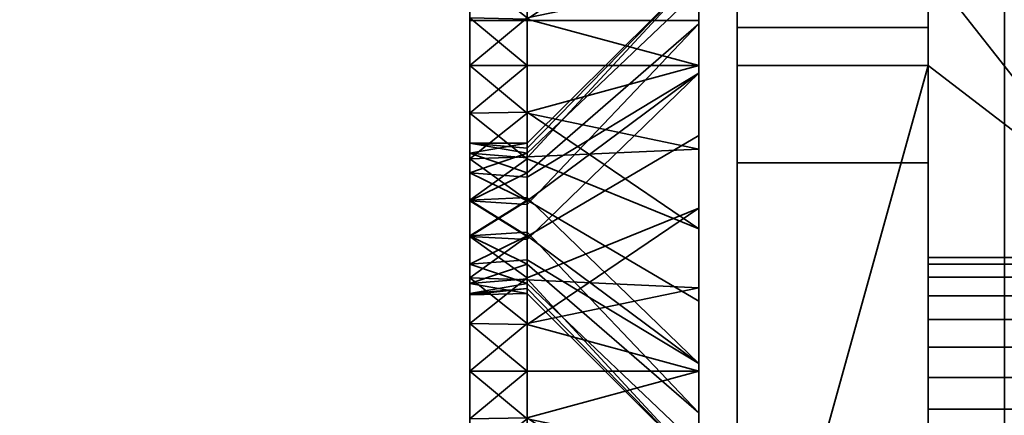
# Model space of a CAD drawing. Header units: millimetres. Extents: x -625 to 3625, y -115 to 71.
# Tile 84 of 256: x 400 to 412, y -27 to -22. Entities that reach past the tile are written whole.
import ezdxf

# ---------------------------------------------------------------- set-up
doc = ezdxf.new("R2010")
doc.units = ezdxf.units.MM
doc.layers.add('151', color=7, linetype='Continuous', true_color=0xffffff)

# ---------------------------------------------------------------- blocks, each defined once
blk = doc.blocks.new('UG_SURFACE_001')
at = {"layer": '151', "color": 252, "linetype": 'Continuous', "lineweight": 35}
for points in [[(625, -31, 2235), (625, 69, 2235), (-625, 69, 2235), (-625, -31, 2235)], [(-475, -31, 2085), (-475, 69, 2085), (475, 69, 2085), (475, -31, 2085)]]:
    blk.add_3dface(points, dxfattribs=at)
blk = doc.blocks.new('UG_SURFACE_004')
at = {"layer": '151', "color": 252, "linetype": 'Continuous', "lineweight": 35}
for points in [[(405.5, -14.5, 413), (405.5, -21.28, 347.741), (405.5, -24.737, 410.573), (405.5, -23.902, 411.5)], [(405.5, -23.902, 411.5), (405.5, -23.516, 412.686), (405.5, -14.5, 413)], [(405.5, -23.516, 412.686), (405.5, -23.647, 413.927), (405.5, -15.413, 417.592), (405.5, -14.5, 413)], [(405.5, -23.124, 342.066), (405.5, -21.876, 342.066), (405.5, -14.5, 328), (405.5, -31.5, 328)], [(405.5, -14.5, 328), (405.5, -14.5, 277), (405.5, -23.647, 277.927), (405.5, -24.271, 279.007)], [(405.5, -23.902, 275.5), (405.5, -23.516, 276.686), (405.5, -14.5, 277), (405.5, -15.413, 272.408)], [(405.5, -23.516, 276.686), (405.5, -23.647, 277.927), (405.5, -14.5, 277)], [(405.5, -31.5, 328), (405.5, -14.5, 328), (405.5, -25.28, 279.741), (405.5, -26.5, 280)], [(405.5, -24.271, 279.007), (405.5, -25.28, 279.741), (405.5, -14.5, 328)], [(408.5, -21.507, 411.378), (408.5, -22.598, 409.487), (408.5, -19.414, 349.247), (408.5, -14.5, 413)], [(408.5, -21.953, 415.625), (408.5, -21.279, 413.549), (408.5, -14.5, 413), (408.5, -15.413, 417.592)], [(408.5, -29.5, 328), (408.5, -14.5, 328), (408.5, -20.365, 340.204), (408.5, -22.5, 339.75)], [(408.5, -14.5, 277), (408.5, -14.5, 328), (408.5, -23.414, 281.247), (408.5, -21.953, 279.625)], [(408.5, -21.953, 279.625), (408.5, -21.279, 277.549), (408.5, -14.5, 277)], [(408.5, -26.5, 282.25), (408.5, -25.408, 282.135), (408.5, -14.5, 328), (408.5, -29.5, 328)], [(408.5, -25.408, 282.135), (408.5, -23.414, 281.247), (408.5, -14.5, 328)], [(405.5, -18.015, 421.485), (405.5, -15.413, 417.592), (405.5, -23.647, 413.927), (405.5, -24.271, 415.007)], [(405.5, -15.413, 272.408), (405.5, -18.015, 268.515), (405.5, -24.737, 274.573), (405.5, -23.902, 275.5)], [(408.5, -15.413, 417.592), (408.5, -18.015, 421.485), (408.5, -23.414, 417.247), (408.5, -21.953, 415.625)], [(408.5, -21.507, 275.378), (408.5, -22.598, 273.487), (408.5, -18.015, 268.515), (408.5, -15.413, 272.408)], [(405.5, -24.271, 415.007), (405.5, -25.28, 415.741), (405.5, -21.908, 424.087), (405.5, -18.015, 421.485)], [(405.5, -25.876, 274.066), (405.5, -24.737, 274.573), (405.5, -18.015, 268.515), (405.5, -21.908, 265.913)], [(405.5, -21.908, 424.087), (408.5, -21.908, 424.087), (408.5, -18.015, 421.485), (405.5, -18.015, 421.485)], [(408.5, -21.908, 265.913), (405.5, -21.908, 265.913), (405.5, -18.015, 268.515), (408.5, -18.015, 268.515)], [(408.5, -25.408, 418.135), (408.5, -23.414, 417.247), (408.5, -18.015, 421.485), (408.5, -21.908, 424.087)], [(408.5, -22.598, 273.487), (408.5, -24.365, 272.204), (408.5, -21.908, 265.913), (408.5, -18.015, 268.515)], [(408.5, -21.408, 350.135), (408.5, -19.414, 349.247), (408.5, -24.365, 408.204)], [(408.5, -22.598, 409.487), (408.5, -24.365, 408.204), (408.5, -19.414, 349.247)], [(408.5, -22.5, 339.75), (408.5, -20.365, 340.204), (406.25, -21.28, 342.259), (406.25, -21.89, 342.13)], [(405.5, -25.876, 410.066), (405.5, -21.28, 347.741), (405.5, -22.5, 348)], [(405.5, -25.876, 410.066), (405.5, -24.737, 410.573), (405.5, -21.28, 347.741)], [(405.5, -22.5, 348), (405.5, -21.28, 347.741), (406.25, -21.876, 347.934)], [(408.5, -21.279, 277.549), (406.25, -23.516, 277.314), (406.25, -23.582, 276.693)], [(408.5, -21.279, 277.549), (408.5, -21.953, 279.625), (406.25, -23.902, 278.5), (406.25, -23.709, 277.907)], [(406.25, -23.709, 277.907), (406.25, -23.516, 277.314), (408.5, -21.279, 277.549)], [(406.25, -23.582, 276.693), (406.25, -23.647, 276.073), (408.5, -21.507, 275.378), (408.5, -21.279, 277.549)], [(408.5, -21.279, 413.549), (406.25, -23.516, 413.314), (406.25, -23.582, 412.693)], [(408.5, -21.279, 413.549), (408.5, -21.953, 415.625), (406.25, -23.902, 414.5), (406.25, -23.709, 413.907)], [(406.25, -23.709, 413.907), (406.25, -23.516, 413.314), (408.5, -21.279, 413.549)], [(406.25, -23.582, 412.693), (406.25, -23.647, 412.073), (408.5, -21.507, 411.378), (408.5, -21.279, 413.549)], [(406.25, -22.5, 348), (406.25, -21.876, 347.934), (408.5, -21.408, 350.135), (408.5, -22.5, 350.25)], [(408.5, -22.598, 273.487), (408.5, -21.507, 275.378), (406.25, -23.647, 276.073), (406.25, -23.959, 275.533)], [(408.5, -22.598, 409.487), (408.5, -21.507, 411.378), (406.25, -23.647, 412.073), (406.25, -23.959, 411.533)], [(408.5, -22.5, 350.25), (408.5, -21.408, 350.135), (408.5, -24.365, 408.204)], [(405.5, -21.876, 342.066), (405.5, -23.124, 342.066), (406.25, -22.5, 342)], [(406.25, -21.876, 347.934), (406.25, -22.5, 348), (405.5, -22.5, 348)], [(406.25, -22.5, 342), (406.25, -21.89, 342.13), (405.5, -21.876, 342.066)], [(405.5, -26.5, 425), (405.5, -21.908, 424.087), (405.5, -25.28, 415.741), (405.5, -26.5, 416)], [(405.5, -27.124, 274.066), (405.5, -25.876, 274.066), (405.5, -21.908, 265.913), (405.5, -26.5, 265)], [(405.5, -26.5, 425), (408.5, -26.5, 425), (408.5, -21.908, 424.087), (405.5, -21.908, 424.087)], [(408.5, -26.5, 265), (405.5, -26.5, 265), (405.5, -21.908, 265.913), (408.5, -21.908, 265.913)], [(406.25, -21.89, 342.13), (406.25, -22.5, 342), (408.5, -22.5, 339.75)], [(408.5, -26.5, 418.25), (408.5, -25.408, 418.135), (408.5, -21.908, 424.087), (408.5, -26.5, 425)], [(408.5, -26.5, 265), (408.5, -21.908, 265.913), (408.5, -24.365, 272.204), (408.5, -26.5, 271.75)], [(408.5, -21.953, 279.625), (408.5, -23.414, 281.247), (406.25, -24.737, 279.427), (406.25, -24.319, 278.964)], [(406.25, -24.319, 278.964), (406.25, -23.902, 278.5), (408.5, -21.953, 279.625)], [(408.5, -21.953, 415.625), (408.5, -23.414, 417.247), (406.25, -24.737, 415.427), (406.25, -24.319, 414.964)], [(406.25, -24.319, 414.964), (406.25, -23.902, 414.5), (408.5, -21.953, 415.625)], [(405.5, -22.5, 348), (405.5, -23.72, 347.741), (405.5, -27.124, 410.066), (405.5, -25.876, 410.066)], [(405.5, -22.5, 348), (406.25, -22.5, 348), (406.25, -23.124, 347.934)], [(406.25, -23.124, 347.934), (405.5, -23.72, 347.741), (405.5, -22.5, 348)], [(405.5, -23.124, 342.066), (406.25, -23.11, 342.13), (406.25, -22.5, 342)], [(408.5, -22.5, 350.25), (408.5, -23.592, 350.135), (406.25, -23.124, 347.934), (406.25, -22.5, 348)], [(408.5, -22.5, 339.75), (406.25, -22.5, 342), (406.25, -23.11, 342.13)], [(406.25, -23.11, 342.13), (406.25, -23.72, 342.259), (408.5, -24.635, 340.204), (408.5, -22.5, 339.75)], [(408.5, -24.365, 408.204), (408.5, -26.5, 407.75), (408.5, -23.592, 350.135), (408.5, -22.5, 350.25)], [(408.5, -22.5, 339.75), (408.5, -24.635, 340.204), (408.5, -29.5, 328)], [(408.5, -22.598, 273.487), (406.25, -24.271, 274.993), (406.25, -24.775, 274.626)], [(406.25, -23.959, 275.533), (406.25, -24.271, 274.993), (408.5, -22.598, 273.487)], [(406.25, -24.775, 274.626), (406.25, -25.28, 274.259), (408.5, -24.365, 272.204), (408.5, -22.598, 273.487)], [(408.5, -22.598, 409.487), (406.25, -24.271, 410.993), (406.25, -24.775, 410.626)], [(406.25, -23.959, 411.533), (406.25, -24.271, 410.993), (408.5, -22.598, 409.487)], [(406.25, -24.775, 410.626), (406.25, -25.28, 410.259), (408.5, -24.365, 408.204), (408.5, -22.598, 409.487)], [(406.25, -23.72, 342.259), (406.25, -23.11, 342.13), (405.5, -23.124, 342.066)], [(405.5, -31.5, 328), (405.5, -24.263, 342.573), (405.5, -23.124, 342.066)], [(406.25, -23.72, 342.259), (405.5, -23.124, 342.066), (405.5, -24.263, 342.573)], [(406.25, -23.124, 347.934), (406.25, -23.694, 347.681), (405.5, -23.72, 347.741)], [(406.25, -23.694, 347.681), (406.25, -23.124, 347.934), (408.5, -23.592, 350.135)], [(406.25, -25.306, 279.681), (406.25, -24.737, 279.427), (408.5, -23.414, 281.247), (408.5, -25.408, 282.135)], [(406.25, -25.306, 415.681), (406.25, -24.737, 415.427), (408.5, -23.414, 417.247), (408.5, -25.408, 418.135)], [(406.25, -23.647, 276.073), (405.5, -23.516, 276.686), (405.5, -23.902, 275.5)], [(405.5, -23.647, 277.927), (405.5, -23.516, 276.686), (406.25, -23.516, 277.314)], [(405.5, -23.516, 276.686), (406.25, -23.582, 276.693), (406.25, -23.516, 277.314)], [(406.25, -23.516, 277.314), (406.25, -23.709, 277.907), (405.5, -23.647, 277.927)], [(406.25, -23.647, 276.073), (406.25, -23.582, 276.693), (405.5, -23.516, 276.686)], [(405.5, -23.516, 412.686), (405.5, -23.902, 411.5), (406.25, -23.647, 412.073)], [(405.5, -23.647, 413.927), (405.5, -23.516, 412.686), (406.25, -23.516, 413.314)], [(405.5, -23.516, 412.686), (406.25, -23.582, 412.693), (406.25, -23.516, 413.314)], [(406.25, -23.516, 413.314), (406.25, -23.709, 413.907), (405.5, -23.647, 413.927)], [(406.25, -23.647, 412.073), (406.25, -23.582, 412.693), (405.5, -23.516, 412.686)], [(405.5, -23.902, 275.5), (406.25, -23.959, 275.533), (406.25, -23.647, 276.073)], [(405.5, -24.271, 279.007), (405.5, -23.647, 277.927), (406.25, -23.902, 278.5)], [(405.5, -23.647, 277.927), (406.25, -23.709, 277.907), (406.25, -23.902, 278.5)], [(405.5, -23.902, 411.5), (406.25, -23.959, 411.533), (406.25, -23.647, 412.073)], [(405.5, -23.647, 413.927), (406.25, -23.709, 413.907), (406.25, -23.902, 414.5)], [(406.25, -23.902, 414.5), (405.5, -24.271, 415.007), (405.5, -23.647, 413.927)], [(405.5, -23.72, 347.741), (406.25, -23.694, 347.681), (406.25, -24.263, 347.427)], [(408.5, -23.592, 350.135), (408.5, -25.586, 349.247), (406.25, -24.263, 347.427), (406.25, -23.694, 347.681)], [(408.5, -26.5, 407.75), (408.5, -25.586, 349.247), (408.5, -23.592, 350.135)], [(405.5, -23.72, 347.741), (405.5, -28.263, 410.573), (405.5, -27.124, 410.066)], [(405.5, -29.484, 412.686), (405.5, -23.72, 347.741), (405.5, -31.5, 425)], [(405.5, -29.484, 412.686), (405.5, -29.098, 411.5), (405.5, -23.72, 347.741)], [(405.5, -29.098, 411.5), (405.5, -28.263, 410.573), (405.5, -23.72, 347.741)], [(405.5, -31.5, 425), (405.5, -23.72, 347.741), (405.5, -24.729, 347.007)], [(405.5, -24.729, 347.007), (405.5, -23.72, 347.741), (406.25, -24.263, 347.427)], [(405.5, -24.263, 342.573), (406.25, -24.225, 342.626), (406.25, -23.72, 342.259)], [(408.5, -26.402, 341.487), (408.5, -24.635, 340.204), (406.25, -23.72, 342.259), (406.25, -24.225, 342.626)], [(405.5, -23.902, 275.5), (405.5, -24.737, 274.573), (406.25, -24.271, 274.993)], [(406.25, -23.902, 278.5), (406.25, -24.319, 278.964), (405.5, -24.271, 279.007)], [(406.25, -24.271, 274.993), (406.25, -23.959, 275.533), (405.5, -23.902, 275.5)], [(405.5, -23.902, 411.5), (405.5, -24.737, 410.573), (406.25, -24.271, 410.993)], [(406.25, -23.902, 414.5), (406.25, -24.319, 414.964), (405.5, -24.271, 415.007)], [(406.25, -24.271, 410.993), (406.25, -23.959, 411.533), (405.5, -23.902, 411.5)], [(406.25, -24.729, 342.993), (406.25, -24.225, 342.626), (405.5, -24.263, 342.573)], [(406.25, -24.225, 342.626), (406.25, -24.729, 342.993), (408.5, -26.402, 341.487)], [(405.5, -25.098, 343.5), (405.5, -24.263, 342.573), (405.5, -31.5, 328)], [(405.5, -24.263, 342.573), (405.5, -25.098, 343.5), (406.25, -24.729, 342.993)], [(406.25, -24.263, 347.427), (406.25, -24.681, 346.964), (405.5, -24.729, 347.007)], [(405.5, -24.737, 274.573), (406.25, -24.775, 274.626), (406.25, -24.271, 274.993)], [(405.5, -24.271, 279.007), (406.25, -24.319, 278.964), (406.25, -24.737, 279.427)], [(406.25, -24.737, 279.427), (405.5, -25.28, 279.741), (405.5, -24.271, 279.007)], [(405.5, -24.737, 410.573), (406.25, -24.775, 410.626), (406.25, -24.271, 410.993)], [(405.5, -24.271, 415.007), (406.25, -24.319, 414.964), (406.25, -24.737, 415.427)], [(406.25, -24.737, 415.427), (405.5, -25.28, 415.741), (405.5, -24.271, 415.007)], [(406.25, -24.681, 346.964), (406.25, -24.263, 347.427), (408.5, -25.586, 349.247), (408.5, -27.047, 347.625)], [(408.5, -26.5, 271.75), (408.5, -24.365, 272.204), (406.25, -25.28, 274.259), (406.25, -25.89, 274.13)], [(408.5, -26.5, 407.75), (408.5, -24.365, 408.204), (406.25, -25.28, 410.259), (406.25, -25.89, 410.13)], [(405.5, -24.729, 347.007), (406.25, -24.681, 346.964), (406.25, -25.098, 346.5)], [(405.5, -31.5, 425), (405.5, -24.729, 347.007), (405.5, -25.353, 345.927)], [(406.25, -25.098, 346.5), (405.5, -25.353, 345.927), (405.5, -24.729, 347.007)], [(405.5, -25.098, 343.5), (406.25, -25.041, 343.533), (406.25, -24.729, 342.993)], [(406.25, -25.28, 274.259), (405.5, -24.737, 274.573), (405.5, -25.876, 274.066)], [(406.25, -24.737, 279.427), (406.25, -25.306, 279.681), (405.5, -25.28, 279.741)], [(406.25, -25.28, 274.259), (406.25, -24.775, 274.626), (405.5, -24.737, 274.573)], [(405.5, -24.737, 410.573), (405.5, -25.876, 410.066), (406.25, -25.28, 410.259)], [(406.25, -24.737, 415.427), (406.25, -25.306, 415.681), (405.5, -25.28, 415.741)], [(406.25, -25.28, 410.259), (406.25, -24.775, 410.626), (405.5, -24.737, 410.573)], [(408.5, -27.047, 347.625), (406.25, -25.098, 346.5), (406.25, -24.681, 346.964)], [(408.5, -26.402, 341.487), (406.25, -24.729, 342.993), (406.25, -25.041, 343.533)], [(408.5, -29.5, 328), (408.5, -24.635, 340.204), (408.5, -26.402, 341.487)], [(406.25, -25.353, 344.073), (406.25, -25.041, 343.533), (405.5, -25.098, 343.5)], [(405.5, -25.484, 344.686), (405.5, -25.098, 343.5), (405.5, -31.5, 328)], [(406.25, -25.353, 344.073), (405.5, -25.098, 343.5), (405.5, -25.484, 344.686)], [(406.25, -25.098, 346.5), (406.25, -25.291, 345.907), (405.5, -25.353, 345.927)], [(406.25, -25.041, 343.533), (406.25, -25.353, 344.073), (408.5, -27.493, 343.378), (408.5, -26.402, 341.487)], [(406.25, -25.291, 345.907), (406.25, -25.098, 346.5), (408.5, -27.047, 347.625), (408.5, -27.721, 345.549)], [(405.5, -25.876, 274.066), (406.25, -25.89, 274.13), (406.25, -25.28, 274.259)], [(405.5, -26.5, 280), (405.5, -25.28, 279.741), (406.25, -25.876, 279.934)], [(405.5, -25.28, 279.741), (406.25, -25.306, 279.681), (406.25, -25.876, 279.934)], [(405.5, -25.876, 410.066), (406.25, -25.89, 410.13), (406.25, -25.28, 410.259)], [(405.5, -26.5, 416), (405.5, -25.28, 415.741), (406.25, -25.876, 415.934)], [(405.5, -25.28, 415.741), (406.25, -25.306, 415.681), (406.25, -25.876, 415.934)], [(405.5, -25.353, 345.927), (406.25, -25.291, 345.907), (406.25, -25.484, 345.314)], [(405.5, -25.353, 345.927), (405.5, -25.5, 345), (405.5, -31.5, 328), (405.5, -31.5, 425)], [(406.25, -25.484, 345.314), (405.5, -25.5, 345), (405.5, -25.353, 345.927)], [(405.5, -25.484, 344.686), (406.25, -25.418, 344.693), (406.25, -25.353, 344.073)], [(408.5, -27.721, 345.549), (406.25, -25.484, 345.314), (406.25, -25.291, 345.907)], [(408.5, -25.408, 282.135), (406.25, -25.876, 279.934), (406.25, -25.306, 279.681)], [(408.5, -25.408, 418.135), (406.25, -25.876, 415.934), (406.25, -25.306, 415.681)], [(408.5, -27.721, 345.549), (408.5, -27.493, 343.378), (406.25, -25.353, 344.073), (406.25, -25.418, 344.693)], [(406.25, -25.418, 344.693), (405.5, -25.484, 344.686), (405.5, -25.5, 345)], [(405.5, -25.5, 345), (406.25, -25.484, 345.314), (406.25, -25.418, 344.693)], [(405.5, -31.5, 328), (405.5, -25.5, 345), (405.5, -25.484, 344.686)], [(406.25, -26.5, 280), (406.25, -25.876, 279.934), (408.5, -25.408, 282.135), (408.5, -26.5, 282.25)], [(406.25, -26.5, 416), (406.25, -25.876, 415.934), (408.5, -25.408, 418.135), (408.5, -26.5, 418.25)], [(406.25, -25.418, 344.693), (406.25, -25.484, 345.314), (408.5, -27.721, 345.549)], [(408.5, -26.5, 407.75), (408.5, -28.635, 408.204), (408.5, -25.586, 349.247)], [(408.5, -28.635, 408.204), (408.5, -29.5, 408.832), (408.5, -25.586, 349.247)], [(408.5, -27.047, 347.625), (408.5, -25.586, 349.247), (408.5, -29.5, 408.832)], [(405.5, -25.876, 274.066), (405.5, -27.124, 274.066), (406.25, -26.5, 274)], [(406.25, -25.876, 279.934), (406.25, -26.5, 280), (405.5, -26.5, 280)], [(406.25, -26.5, 274), (406.25, -25.89, 274.13), (405.5, -25.876, 274.066)], [(405.5, -25.876, 410.066), (405.5, -27.124, 410.066), (406.25, -26.5, 410)], [(406.25, -25.876, 415.934), (406.25, -26.5, 416), (405.5, -26.5, 416)], [(406.25, -26.5, 410), (406.25, -25.89, 410.13), (405.5, -25.876, 410.066)], [(406.25, -25.89, 274.13), (406.25, -26.5, 274), (408.5, -26.5, 271.75)], [(406.25, -25.89, 410.13), (406.25, -26.5, 410), (408.5, -26.5, 407.75)], [(408.5, -29.5, 328), (408.5, -26.402, 341.487), (408.5, -27.493, 343.378)], [(405.5, -26.5, 416), (405.5, -27.72, 415.741), (405.5, -31.5, 425), (405.5, -26.5, 425)], [(405.5, -26.5, 265), (405.5, -31.5, 265), (405.5, -27.124, 274.066)], [(405.5, -26.5, 280), (405.5, -27.72, 279.741), (405.5, -31.5, 328)], [(405.5, -26.5, 280), (406.25, -26.5, 280), (406.25, -27.124, 279.934)], [(406.25, -27.124, 279.934), (405.5, -27.72, 279.741), (405.5, -26.5, 280)], [(405.5, -27.124, 274.066), (406.25, -27.11, 274.13), (406.25, -26.5, 274)], [(405.5, -26.5, 416), (406.25, -26.5, 416), (406.25, -27.124, 415.934)], [(406.25, -27.124, 415.934), (405.5, -27.72, 415.741), (405.5, -26.5, 416)], [(405.5, -27.124, 410.066), (406.25, -27.11, 410.13), (406.25, -26.5, 410)], [(405.5, -31.5, 265), (405.5, -26.5, 265), (408.5, -26.5, 265), (408.5, -29.5, 265)], [(408.5, -29.5, 425), (408.5, -26.5, 425), (405.5, -26.5, 425), (405.5, -31.5, 425)], [(408.5, -26.5, 282.25), (408.5, -27.592, 282.135), (406.25, -27.124, 279.934), (406.25, -26.5, 280)], [(408.5, -26.5, 271.75), (406.25, -26.5, 274), (406.25, -27.11, 274.13)], [(406.25, -27.11, 274.13), (406.25, -27.72, 274.259), (408.5, -28.635, 272.204), (408.5, -26.5, 271.75)], [(408.5, -26.5, 418.25), (408.5, -27.592, 418.135), (406.25, -27.124, 415.934), (406.25, -26.5, 416)], [(408.5, -26.5, 407.75), (406.25, -26.5, 410), (406.25, -27.11, 410.13)], [(406.25, -27.11, 410.13), (406.25, -27.72, 410.259), (408.5, -28.635, 408.204), (408.5, -26.5, 407.75)], [(408.5, -26.5, 425), (408.5, -29.5, 425), (408.5, -27.592, 418.135), (408.5, -26.5, 418.25)], [(408.5, -29.5, 328), (408.5, -27.592, 282.135), (408.5, -26.5, 282.25)], [(408.5, -26.5, 271.75), (408.5, -28.635, 272.204), (408.5, -29.5, 265), (408.5, -26.5, 265)], [(408.5, -29.5, 408.832), (408.5, -27.721, 345.549), (408.5, -27.047, 347.625)]]:
    blk.add_3dface(points, dxfattribs=at)
blk = doc.blocks.new('UG_SURFACE_007')
at = {"layer": '151', "color": 252, "linetype": 'Continuous', "lineweight": 35}
for points in [[(405.5, -15.413, 1852.592), (405.5, -14.5, 1848), (405.5, -23.516, 1847.686), (405.5, -23.647, 1848.927)], [(405.5, -14.5, 1763), (405.5, -31.5, 1763), (405.5, -23.124, 1777.066), (405.5, -21.876, 1777.066)], [(405.5, -14.5, 1848), (405.5, -23.902, 1846.5), (405.5, -23.516, 1847.686)], [(405.5, -24.737, 1845.573), (405.5, -23.902, 1846.5), (405.5, -14.5, 1848), (405.5, -21.28, 1782.741)], [(405.5, -14.5, 1712), (405.5, -23.516, 1711.686), (405.5, -23.647, 1712.927)], [(405.5, -14.5, 1712), (405.5, -15.413, 1707.408), (405.5, -23.902, 1710.5), (405.5, -23.516, 1711.686)], [(405.5, -23.647, 1712.927), (405.5, -24.271, 1714.007), (405.5, -14.5, 1763), (405.5, -14.5, 1712)], [(405.5, -31.5, 1763), (405.5, -14.5, 1763), (405.5, -25.28, 1714.741), (405.5, -26.5, 1715)], [(405.5, -24.271, 1714.007), (405.5, -25.28, 1714.741), (405.5, -14.5, 1763)], [(408.5, -14.5, 1848), (408.5, -15.413, 1852.592), (408.5, -21.953, 1850.625), (408.5, -21.279, 1848.549)], [(408.5, -20.365, 1775.204), (408.5, -22.5, 1774.75), (408.5, -29.5, 1763), (408.5, -14.5, 1763)], [(408.5, -21.507, 1846.378), (408.5, -22.598, 1844.487), (408.5, -17.279, 1780.549), (408.5, -14.5, 1848)], [(408.5, -26.5, 1717.25), (408.5, -25.408, 1717.135), (408.5, -14.5, 1763), (408.5, -29.5, 1763)], [(408.5, -14.5, 1712), (408.5, -21.953, 1714.625), (408.5, -21.279, 1712.549)], [(408.5, -25.408, 1717.135), (408.5, -23.414, 1716.247), (408.5, -14.5, 1763)], [(408.5, -23.414, 1716.247), (408.5, -21.953, 1714.625), (408.5, -14.5, 1712), (408.5, -14.5, 1763)], [(405.5, -23.647, 1848.927), (405.5, -24.271, 1850.007), (405.5, -18.015, 1856.485), (405.5, -15.413, 1852.592)], [(405.5, -24.737, 1709.573), (405.5, -23.902, 1710.5), (405.5, -15.413, 1707.408), (405.5, -18.015, 1703.515)], [(408.5, -23.414, 1852.247), (408.5, -21.953, 1850.625), (408.5, -15.413, 1852.592), (408.5, -18.015, 1856.485)], [(408.5, -21.507, 1710.378), (408.5, -22.598, 1708.487), (408.5, -18.015, 1703.515), (408.5, -15.413, 1707.408)], [(408.5, -17.953, 1782.625), (408.5, -17.279, 1780.549), (408.5, -22.598, 1844.487)], [(405.5, -24.271, 1850.007), (405.5, -25.28, 1850.741), (405.5, -21.908, 1859.087), (405.5, -18.015, 1856.485)], [(405.5, -25.876, 1709.066), (405.5, -24.737, 1709.573), (405.5, -18.015, 1703.515), (405.5, -21.908, 1700.913)], [(405.5, -21.908, 1859.087), (408.5, -21.908, 1859.087), (408.5, -18.015, 1856.485), (405.5, -18.015, 1856.485)], [(408.5, -21.908, 1700.913), (405.5, -21.908, 1700.913), (405.5, -18.015, 1703.515), (408.5, -18.015, 1703.515)], [(408.5, -19.414, 1784.247), (408.5, -17.953, 1782.625), (408.5, -22.598, 1844.487)], [(408.5, -25.408, 1853.135), (408.5, -23.414, 1852.247), (408.5, -18.015, 1856.485), (408.5, -21.908, 1859.087)], [(408.5, -21.908, 1700.913), (408.5, -18.015, 1703.515), (408.5, -22.598, 1708.487), (408.5, -24.365, 1707.204)], [(408.5, -19.414, 1784.247), (408.5, -22.598, 1844.487), (408.5, -24.365, 1843.204)], [(408.5, -21.408, 1785.135), (408.5, -19.414, 1784.247), (408.5, -24.365, 1843.204)], [(406.25, -21.89, 1777.13), (406.25, -22.5, 1777), (408.5, -22.5, 1774.75), (408.5, -20.365, 1775.204)], [(405.5, -25.876, 1845.066), (405.5, -21.28, 1782.741), (405.5, -22.5, 1783)], [(405.5, -25.876, 1845.066), (405.5, -24.737, 1845.573), (405.5, -21.28, 1782.741)], [(405.5, -22.5, 1783), (405.5, -21.28, 1782.741), (406.25, -21.876, 1782.934)], [(408.5, -21.279, 1712.549), (406.25, -23.516, 1712.314), (406.25, -23.582, 1711.693)], [(408.5, -21.279, 1712.549), (408.5, -21.953, 1714.625), (406.25, -23.902, 1713.5), (406.25, -23.709, 1712.907)], [(406.25, -23.709, 1712.907), (406.25, -23.516, 1712.314), (408.5, -21.279, 1712.549)], [(406.25, -23.582, 1711.693), (406.25, -23.647, 1711.073), (408.5, -21.507, 1710.378), (408.5, -21.279, 1712.549)], [(408.5, -21.279, 1848.549), (406.25, -23.516, 1848.314), (406.25, -23.582, 1847.693)], [(408.5, -21.279, 1848.549), (408.5, -21.953, 1850.625), (406.25, -23.902, 1849.5), (406.25, -23.709, 1848.907)], [(406.25, -23.709, 1848.907), (406.25, -23.516, 1848.314), (408.5, -21.279, 1848.549)], [(406.25, -23.582, 1847.693), (406.25, -23.647, 1847.073), (408.5, -21.507, 1846.378), (408.5, -21.279, 1848.549)], [(406.25, -22.5, 1783), (406.25, -21.876, 1782.934), (408.5, -21.408, 1785.135), (408.5, -22.5, 1785.25)], [(408.5, -22.598, 1708.487), (408.5, -21.507, 1710.378), (406.25, -23.647, 1711.073), (406.25, -23.959, 1710.533)], [(408.5, -22.598, 1844.487), (408.5, -21.507, 1846.378), (406.25, -23.647, 1847.073), (406.25, -23.959, 1846.533)], [(408.5, -22.5, 1785.25), (408.5, -21.408, 1785.135), (408.5, -24.365, 1843.204)], [(405.5, -21.876, 1777.066), (405.5, -23.124, 1777.066), (406.25, -22.5, 1777)], [(406.25, -21.876, 1782.934), (406.25, -22.5, 1783), (405.5, -22.5, 1783)], [(406.25, -22.5, 1777), (406.25, -21.89, 1777.13), (405.5, -21.876, 1777.066)], [(405.5, -26.5, 1860), (405.5, -21.908, 1859.087), (405.5, -25.28, 1850.741), (405.5, -26.5, 1851)], [(405.5, -27.124, 1709.066), (405.5, -25.876, 1709.066), (405.5, -21.908, 1700.913), (405.5, -26.5, 1700)], [(405.5, -26.5, 1860), (408.5, -26.5, 1860), (408.5, -21.908, 1859.087), (405.5, -21.908, 1859.087)], [(408.5, -26.5, 1700), (405.5, -26.5, 1700), (405.5, -21.908, 1700.913), (408.5, -21.908, 1700.913)], [(408.5, -26.5, 1853.25), (408.5, -25.408, 1853.135), (408.5, -21.908, 1859.087), (408.5, -26.5, 1860)], [(408.5, -24.365, 1707.204), (408.5, -26.5, 1706.75), (408.5, -26.5, 1700), (408.5, -21.908, 1700.913)], [(408.5, -21.953, 1714.625), (408.5, -23.414, 1716.247), (406.25, -24.737, 1714.427), (406.25, -24.319, 1713.964)], [(406.25, -24.319, 1713.964), (406.25, -23.902, 1713.5), (408.5, -21.953, 1714.625)], [(408.5, -21.953, 1850.625), (408.5, -23.414, 1852.247), (406.25, -24.737, 1850.427), (406.25, -24.319, 1849.964)], [(406.25, -24.319, 1849.964), (406.25, -23.902, 1849.5), (408.5, -21.953, 1850.625)], [(405.5, -22.5, 1783), (405.5, -23.72, 1782.741), (405.5, -27.124, 1845.066), (405.5, -25.876, 1845.066)], [(405.5, -22.5, 1783), (406.25, -22.5, 1783), (406.25, -23.124, 1782.934)], [(406.25, -23.124, 1782.934), (405.5, -23.72, 1782.741), (405.5, -22.5, 1783)], [(405.5, -23.124, 1777.066), (406.25, -23.11, 1777.13), (406.25, -22.5, 1777)], [(408.5, -22.5, 1785.25), (408.5, -23.592, 1785.135), (406.25, -23.124, 1782.934), (406.25, -22.5, 1783)], [(408.5, -24.635, 1775.204), (408.5, -22.5, 1774.75), (406.25, -22.5, 1777), (406.25, -23.11, 1777.13)], [(408.5, -24.365, 1843.204), (408.5, -26.5, 1842.75), (408.5, -23.592, 1785.135), (408.5, -22.5, 1785.25)], [(408.5, -29.5, 1763), (408.5, -22.5, 1774.75), (408.5, -24.635, 1775.204)], [(408.5, -22.598, 1708.487), (406.25, -24.271, 1709.993), (406.25, -24.775, 1709.626)], [(406.25, -23.959, 1710.533), (406.25, -24.271, 1709.993), (408.5, -22.598, 1708.487)], [(406.25, -24.775, 1709.626), (406.25, -25.28, 1709.259), (408.5, -24.365, 1707.204), (408.5, -22.598, 1708.487)], [(408.5, -22.598, 1844.487), (406.25, -24.271, 1845.993), (406.25, -24.775, 1845.626)], [(406.25, -23.959, 1846.533), (406.25, -24.271, 1845.993), (408.5, -22.598, 1844.487)], [(406.25, -24.775, 1845.626), (406.25, -25.28, 1845.259), (408.5, -24.365, 1843.204), (408.5, -22.598, 1844.487)], [(406.25, -23.72, 1777.259), (406.25, -23.11, 1777.13), (405.5, -23.124, 1777.066)], [(405.5, -31.5, 1763), (405.5, -24.263, 1777.573), (405.5, -23.124, 1777.066)], [(406.25, -23.72, 1777.259), (405.5, -23.124, 1777.066), (405.5, -24.263, 1777.573)], [(406.25, -23.124, 1782.934), (406.25, -23.694, 1782.681), (405.5, -23.72, 1782.741)], [(406.25, -23.11, 1777.13), (406.25, -23.72, 1777.259), (408.5, -24.635, 1775.204)], [(406.25, -23.694, 1782.681), (406.25, -23.124, 1782.934), (408.5, -23.592, 1785.135)], [(406.25, -25.306, 1714.681), (406.25, -24.737, 1714.427), (408.5, -23.414, 1716.247), (408.5, -25.408, 1717.135)], [(406.25, -25.306, 1850.681), (406.25, -24.737, 1850.427), (408.5, -23.414, 1852.247), (408.5, -25.408, 1853.135)], [(405.5, -23.516, 1711.686), (405.5, -23.902, 1710.5), (406.25, -23.647, 1711.073)], [(405.5, -23.647, 1712.927), (405.5, -23.516, 1711.686), (406.25, -23.516, 1712.314)], [(405.5, -23.516, 1711.686), (406.25, -23.582, 1711.693), (406.25, -23.516, 1712.314)], [(406.25, -23.516, 1712.314), (406.25, -23.709, 1712.907), (405.5, -23.647, 1712.927)], [(406.25, -23.647, 1711.073), (406.25, -23.582, 1711.693), (405.5, -23.516, 1711.686)], [(405.5, -23.516, 1847.686), (405.5, -23.902, 1846.5), (406.25, -23.647, 1847.073)], [(405.5, -23.647, 1848.927), (405.5, -23.516, 1847.686), (406.25, -23.516, 1848.314)], [(405.5, -23.516, 1847.686), (406.25, -23.582, 1847.693), (406.25, -23.516, 1848.314)], [(406.25, -23.516, 1848.314), (406.25, -23.709, 1848.907), (405.5, -23.647, 1848.927)], [(406.25, -23.647, 1847.073), (406.25, -23.582, 1847.693), (405.5, -23.516, 1847.686)], [(405.5, -23.902, 1710.5), (406.25, -23.959, 1710.533), (406.25, -23.647, 1711.073)], [(405.5, -23.647, 1712.927), (406.25, -23.709, 1712.907), (406.25, -23.902, 1713.5)], [(406.25, -23.902, 1713.5), (405.5, -24.271, 1714.007), (405.5, -23.647, 1712.927)], [(405.5, -23.902, 1846.5), (406.25, -23.959, 1846.533), (406.25, -23.647, 1847.073)], [(405.5, -23.647, 1848.927), (406.25, -23.709, 1848.907), (406.25, -23.902, 1849.5)], [(406.25, -23.902, 1849.5), (405.5, -24.271, 1850.007), (405.5, -23.647, 1848.927)], [(405.5, -23.72, 1782.741), (406.25, -23.694, 1782.681), (406.25, -24.263, 1782.427)], [(408.5, -23.592, 1785.135), (408.5, -25.586, 1784.247), (406.25, -24.263, 1782.427), (406.25, -23.694, 1782.681)], [(408.5, -26.5, 1842.75), (408.5, -25.586, 1784.247), (408.5, -23.592, 1785.135)], [(405.5, -23.72, 1782.741), (405.5, -28.263, 1845.573), (405.5, -27.124, 1845.066)], [(405.5, -23.72, 1782.741), (405.5, -29.098, 1846.5), (405.5, -28.263, 1845.573)], [(405.5, -29.484, 1847.686), (405.5, -23.72, 1782.741), (405.5, -31.5, 1860)], [(405.5, -29.484, 1847.686), (405.5, -29.098, 1846.5), (405.5, -23.72, 1782.741)], [(405.5, -31.5, 1860), (405.5, -23.72, 1782.741), (405.5, -24.729, 1782.007)], [(406.25, -24.263, 1782.427), (405.5, -24.729, 1782.007), (405.5, -23.72, 1782.741)], [(405.5, -24.263, 1777.573), (406.25, -24.225, 1777.626), (406.25, -23.72, 1777.259)], [(408.5, -26.402, 1776.487), (408.5, -24.635, 1775.204), (406.25, -23.72, 1777.259), (406.25, -24.225, 1777.626)], [(406.25, -24.271, 1709.993), (405.5, -23.902, 1710.5), (405.5, -24.737, 1709.573)], [(406.25, -23.902, 1713.5), (406.25, -24.319, 1713.964), (405.5, -24.271, 1714.007)], [(406.25, -24.271, 1709.993), (406.25, -23.959, 1710.533), (405.5, -23.902, 1710.5)], [(405.5, -23.902, 1846.5), (405.5, -24.737, 1845.573), (406.25, -24.271, 1845.993)], [(406.25, -23.902, 1849.5), (406.25, -24.319, 1849.964), (405.5, -24.271, 1850.007)], [(406.25, -24.271, 1845.993), (406.25, -23.959, 1846.533), (405.5, -23.902, 1846.5)], [(406.25, -24.729, 1777.993), (406.25, -24.225, 1777.626), (405.5, -24.263, 1777.573)], [(406.25, -24.225, 1777.626), (406.25, -24.729, 1777.993), (408.5, -26.402, 1776.487)], [(405.5, -31.5, 1763), (405.5, -25.098, 1778.5), (405.5, -24.263, 1777.573)], [(406.25, -24.729, 1777.993), (405.5, -24.263, 1777.573), (405.5, -25.098, 1778.5)], [(406.25, -24.263, 1782.427), (406.25, -24.681, 1781.963), (405.5, -24.729, 1782.007)], [(405.5, -24.737, 1709.573), (406.25, -24.775, 1709.626), (406.25, -24.271, 1709.993)], [(405.5, -25.28, 1714.741), (405.5, -24.271, 1714.007), (406.25, -24.737, 1714.427)], [(405.5, -24.271, 1714.007), (406.25, -24.319, 1713.964), (406.25, -24.737, 1714.427)], [(405.5, -24.737, 1845.573), (406.25, -24.775, 1845.626), (406.25, -24.271, 1845.993)], [(405.5, -25.28, 1850.741), (405.5, -24.271, 1850.007), (406.25, -24.737, 1850.427)], [(405.5, -24.271, 1850.007), (406.25, -24.319, 1849.964), (406.25, -24.737, 1850.427)], [(406.25, -24.681, 1781.963), (406.25, -24.263, 1782.427), (408.5, -25.586, 1784.247), (408.5, -27.047, 1782.625)], [(408.5, -24.365, 1707.204), (406.25, -25.28, 1709.259), (406.25, -25.89, 1709.13)], [(406.25, -25.89, 1709.13), (406.25, -26.5, 1709), (408.5, -26.5, 1706.75), (408.5, -24.365, 1707.204)], [(408.5, -24.365, 1843.204), (406.25, -25.28, 1845.259), (406.25, -25.89, 1845.13)], [(406.25, -25.89, 1845.13), (406.25, -26.5, 1845), (408.5, -26.5, 1842.75), (408.5, -24.365, 1843.204)], [(405.5, -24.729, 1782.007), (406.25, -24.681, 1781.963), (406.25, -25.098, 1781.5)], [(405.5, -31.5, 1860), (405.5, -24.729, 1782.007), (405.5, -25.353, 1780.927)], [(405.5, -25.353, 1780.927), (405.5, -24.729, 1782.007), (406.25, -25.098, 1781.5)], [(405.5, -25.098, 1778.5), (406.25, -25.041, 1778.533), (406.25, -24.729, 1777.993)], [(406.25, -25.28, 1709.259), (405.5, -24.737, 1709.573), (405.5, -25.876, 1709.066)], [(406.25, -24.737, 1714.427), (406.25, -25.306, 1714.681), (405.5, -25.28, 1714.741)], [(406.25, -25.28, 1709.259), (406.25, -24.775, 1709.626), (405.5, -24.737, 1709.573)], [(406.25, -25.28, 1845.259), (405.5, -24.737, 1845.573), (405.5, -25.876, 1845.066)], [(406.25, -24.737, 1850.427), (406.25, -25.306, 1850.681), (405.5, -25.28, 1850.741)], [(406.25, -25.28, 1845.259), (406.25, -24.775, 1845.626), (405.5, -24.737, 1845.573)], [(408.5, -27.047, 1782.625), (406.25, -25.098, 1781.5), (406.25, -24.681, 1781.963)], [(408.5, -26.402, 1776.487), (406.25, -24.729, 1777.993), (406.25, -25.041, 1778.533)], [(408.5, -24.635, 1775.204), (408.5, -26.402, 1776.487), (408.5, -29.5, 1763)], [(406.25, -25.353, 1779.073), (406.25, -25.041, 1778.533), (405.5, -25.098, 1778.5)], [(405.5, -25.484, 1779.686), (405.5, -25.098, 1778.5), (405.5, -31.5, 1763)], [(405.5, -25.098, 1778.5), (405.5, -25.484, 1779.686), (406.25, -25.353, 1779.073)], [(406.25, -25.098, 1781.5), (406.25, -25.291, 1780.907), (405.5, -25.353, 1780.927)], [(406.25, -25.041, 1778.533), (406.25, -25.353, 1779.073), (408.5, -27.493, 1778.378), (408.5, -26.402, 1776.487)], [(406.25, -25.291, 1780.907), (406.25, -25.098, 1781.5), (408.5, -27.047, 1782.625), (408.5, -27.721, 1780.549)], [(405.5, -25.876, 1709.066), (406.25, -25.89, 1709.13), (406.25, -25.28, 1709.259)], [(405.5, -26.5, 1715), (405.5, -25.28, 1714.741), (406.25, -25.876, 1714.934)], [(405.5, -25.28, 1714.741), (406.25, -25.306, 1714.681), (406.25, -25.876, 1714.934)], [(405.5, -25.876, 1845.066), (406.25, -25.89, 1845.13), (406.25, -25.28, 1845.259)], [(405.5, -26.5, 1851), (405.5, -25.28, 1850.741), (406.25, -25.876, 1850.934)], [(405.5, -25.28, 1850.741), (406.25, -25.306, 1850.681), (406.25, -25.876, 1850.934)], [(405.5, -25.353, 1780.927), (406.25, -25.291, 1780.907), (406.25, -25.484, 1780.314)], [(405.5, -25.353, 1780.927), (405.5, -25.5, 1780), (405.5, -31.5, 1763), (405.5, -31.5, 1860)], [(406.25, -25.484, 1780.314), (405.5, -25.5, 1780), (405.5, -25.353, 1780.927)], [(405.5, -25.484, 1779.686), (406.25, -25.418, 1779.693), (406.25, -25.353, 1779.073)], [(408.5, -27.721, 1780.549), (406.25, -25.484, 1780.314), (406.25, -25.291, 1780.907)], [(408.5, -25.408, 1717.135), (406.25, -25.876, 1714.934), (406.25, -25.306, 1714.681)], [(408.5, -25.408, 1853.135), (406.25, -25.876, 1850.934), (406.25, -25.306, 1850.681)], [(408.5, -27.721, 1780.549), (408.5, -27.493, 1778.378), (406.25, -25.353, 1779.073), (406.25, -25.418, 1779.693)], [(406.25, -25.418, 1779.693), (405.5, -25.484, 1779.686), (405.5, -25.5, 1780)], [(405.5, -25.5, 1780), (406.25, -25.484, 1780.314), (406.25, -25.418, 1779.693)], [(405.5, -31.5, 1763), (405.5, -25.5, 1780), (405.5, -25.484, 1779.686)], [(406.25, -26.5, 1715), (406.25, -25.876, 1714.934), (408.5, -25.408, 1717.135), (408.5, -26.5, 1717.25)], [(406.25, -26.5, 1851), (406.25, -25.876, 1850.934), (408.5, -25.408, 1853.135), (408.5, -26.5, 1853.25)], [(406.25, -25.418, 1779.693), (406.25, -25.484, 1780.314), (408.5, -27.721, 1780.549)], [(408.5, -26.5, 1842.75), (408.5, -27.047, 1782.625), (408.5, -25.586, 1784.247)], [(405.5, -25.876, 1709.066), (405.5, -27.124, 1709.066), (406.25, -26.5, 1709)], [(406.25, -25.876, 1714.934), (406.25, -26.5, 1715), (405.5, -26.5, 1715)], [(406.25, -26.5, 1709), (406.25, -25.89, 1709.13), (405.5, -25.876, 1709.066)], [(405.5, -25.876, 1845.066), (405.5, -27.124, 1845.066), (406.25, -26.5, 1845)], [(406.25, -25.876, 1850.934), (406.25, -26.5, 1851), (405.5, -26.5, 1851)], [(406.25, -26.5, 1845), (406.25, -25.89, 1845.13), (405.5, -25.876, 1845.066)], [(408.5, -29.5, 1763), (408.5, -26.402, 1776.487), (408.5, -27.493, 1778.378)], [(405.5, -26.5, 1851), (405.5, -27.72, 1850.741), (405.5, -31.5, 1860), (405.5, -26.5, 1860)], [(405.5, -26.5, 1700), (405.5, -31.5, 1700), (405.5, -27.124, 1709.066)], [(405.5, -26.5, 1715), (405.5, -27.72, 1714.741), (405.5, -31.5, 1763)], [(405.5, -26.5, 1715), (406.25, -26.5, 1715), (406.25, -27.124, 1714.934)], [(406.25, -27.124, 1714.934), (405.5, -27.72, 1714.741), (405.5, -26.5, 1715)], [(405.5, -27.124, 1709.066), (406.25, -27.11, 1709.13), (406.25, -26.5, 1709)], [(405.5, -26.5, 1851), (406.25, -26.5, 1851), (406.25, -27.124, 1850.934)], [(406.25, -27.124, 1850.934), (405.5, -27.72, 1850.741), (405.5, -26.5, 1851)], [(405.5, -27.124, 1845.066), (406.25, -27.11, 1845.13), (406.25, -26.5, 1845)], [(405.5, -31.5, 1700), (405.5, -26.5, 1700), (408.5, -26.5, 1700), (408.5, -29.5, 1700)], [(408.5, -29.5, 1860), (408.5, -26.5, 1860), (405.5, -26.5, 1860), (405.5, -31.5, 1860)], [(408.5, -26.5, 1717.25), (408.5, -27.592, 1717.135), (406.25, -27.124, 1714.934), (406.25, -26.5, 1715)], [(408.5, -28.635, 1707.204), (408.5, -26.5, 1706.75), (406.25, -26.5, 1709), (406.25, -27.11, 1709.13)], [(408.5, -26.5, 1853.25), (408.5, -27.592, 1853.135), (406.25, -27.124, 1850.934), (406.25, -26.5, 1851)], [(408.5, -28.635, 1843.204), (408.5, -26.5, 1842.75), (406.25, -26.5, 1845), (406.25, -27.11, 1845.13)], [(408.5, -26.5, 1860), (408.5, -29.5, 1860), (408.5, -27.592, 1853.135), (408.5, -26.5, 1853.25)], [(408.5, -27.721, 1780.549), (408.5, -26.5, 1842.75), (408.5, -28.635, 1843.204), (408.5, -29.5, 1763)], [(408.5, -26.5, 1842.75), (408.5, -27.721, 1780.549), (408.5, -27.047, 1782.625)], [(408.5, -29.5, 1763), (408.5, -27.592, 1717.135), (408.5, -26.5, 1717.25)], [(408.5, -29.5, 1700), (408.5, -26.5, 1700), (408.5, -26.5, 1706.75), (408.5, -28.635, 1707.204)]]:
    blk.add_3dface(points, dxfattribs=at)
blk = doc.blocks.new('UG_SURFACE_009')
at = {"layer": '151', "color": 43, "linetype": 'Continuous', "lineweight": 35}
for points in [[(-409, -49, 2017), (409, -49, 2017), (409, 0, 2017), (-409, 0, 2017)], [(409, 0, 2), (409, 0, 2017), (409, -22, 27), (409, -22, 25)], [(409, 0, 2017), (409, -49, 2017), (409, -32, 27), (409, -22, 27)], [(409, 0, 2), (409, -22, 25), (409, -22.5, 24)], [(409, -22.5, 24), (409, -22.5, 14), (409, -2), (409, 0, 2)], [(-409, -47), (-409, -2), (409, -2), (409, -47)], [(409, -47), (409, -2), (409, -22.5, 14), (409, -31.5, 14)], [(411.5, -19.5, 27), (411.5, -22.5, 24), (411.5, -22, 25)], [(411.5, -20.184, 27.121), (411.5, -19.5, 27), (411.5, -22, 25)], [(411.5, -22.5, 24), (411.5, -19.5, 27), (411.5, -19.5, 16), (411.5, -20.265, 15.848)], [(411.5, -20.786, 27.468), (411.5, -20.184, 27.121), (411.5, -22, 25)], [(411.5, -22.5, 24), (411.5, -20.265, 15.848), (411.5, -20.914, 15.414)], [(411.5, -22, 25), (411.5, -22, 27), (411.5, -21.232, 28), (411.5, -20.786, 27.468)], [(411.5, -20.914, 15.414), (411.5, -21.348, 14.765), (411.5, -22.5, 14), (411.5, -22.5, 24)], [(411.5, -21.232, 28), (411.5, -32.768, 28), (414.008, -29.575, 28), (414.008, -24.425, 28)], [(414.008, -24.425, 28), (413.216, -21.232, 28), (411.5, -21.232, 28)], [(411.5, -32.768, 28), (411.5, -21.232, 28), (411.5, -22, 27), (411.5, -32, 27)], [(411.5, -21.348, 14.765), (411.5, -21.5, 14), (411.5, -22.5, 14)], [(411.5, -22.5, 14), (411.5, -21.5, 14), (413.308, -21.5, 14), (414.008, -24.425, 14)], [(409, -22, 25), (411.5, -22, 25), (411.5, -23.772, 25), (409, -23.772, 25)], [(409, -22, 27), (411.5, -22, 27), (411.5, -22, 25), (409, -22, 25)], [(409, -32, 27), (411.5, -32, 27), (411.5, -22, 27), (409, -22, 27)], [(409, -22, 25), (409, -23.772, 25), (409, -23.772, 24), (409, -22.5, 24)], [(411.5, -22.5, 24), (411.5, -23.772, 24), (411.5, -23.772, 25), (411.5, -22, 25)], [(409, -31.5, 14), (409, -22.5, 14), (411.5, -22.5, 14)], [(411.5, -31.5, 14), (409, -31.5, 14), (411.5, -22.5, 14)], [(409, -22.5, 24), (411.5, -22.5, 24), (411.5, -22.5, 14), (409, -22.5, 14)], [(409, -23.772, 24), (411.5, -23.772, 24), (411.5, -22.5, 24), (409, -22.5, 24)], [(411.5, -22.5, 14), (414.008, -24.425, 14), (414.008, -29.575, 14), (411.5, -31.5, 14)], [(409, -23.772, 25), (411.5, -23.772, 25), (411.5, -23.772, 24), (409, -23.772, 24)], [(411.5, -25.268, 20.5), (411.5, -25.011, 21.291), (411.5, -25.098, 22.118), (411.5, -27, 21.5)], [(414.096, -25.098, 22.118), (411.5, -25.098, 22.118), (411.5, -25.011, 21.291), (414.086, -25.011, 21.291)], [(414.086, -25.011, 21.291), (411.5, -25.011, 21.291), (411.5, -25.268, 20.5), (414.114, -25.268, 20.5)], [(411.5, -25.098, 22.118), (411.5, -25.514, 22.838), (411.5, -26.187, 23.327), (411.5, -27, 21.5)], [(414.136, -25.514, 22.838), (411.5, -25.514, 22.838), (411.5, -25.098, 22.118), (414.096, -25.098, 22.118)], [(411.5, -26.584, 19.544), (411.5, -25.824, 19.882), (411.5, -25.268, 20.5), (411.5, -27, 21.5)], [(414.114, -25.268, 20.5), (411.5, -25.268, 20.5), (411.5, -25.824, 19.882), (414.16, -25.824, 19.882)], [(414.181, -26.187, 23.327), (411.5, -26.187, 23.327), (411.5, -25.514, 22.838), (414.136, -25.514, 22.838)], [(414.16, -25.824, 19.882), (411.5, -25.824, 19.882), (411.5, -26.584, 19.544), (414.195, -26.584, 19.544)], [(411.5, -26.187, 23.327), (411.5, -27, 23.5), (411.5, -27.813, 23.327), (411.5, -27, 21.5)], [(414.2, -27, 23.5), (411.5, -27, 23.5), (411.5, -26.187, 23.327), (414.181, -26.187, 23.327)], [(411.5, -28.176, 19.882), (411.5, -27.416, 19.544), (411.5, -26.584, 19.544), (411.5, -27, 21.5)], [(414.195, -26.584, 19.544), (411.5, -26.584, 19.544), (411.5, -27.416, 19.544), (414.195, -27.416, 19.544)], [(411.5, -27, 21.5), (411.5, -28.989, 21.291), (411.5, -28.732, 20.5), (411.5, -28.176, 19.882)], [(411.5, -27.813, 23.327), (411.5, -28.486, 22.838), (411.5, -28.902, 22.118), (411.5, -27, 21.5)], [(411.5, -28.902, 22.118), (411.5, -29, 21.5), (411.5, -28.989, 21.291), (411.5, -27, 21.5)], [(414.181, -27.813, 23.327), (411.5, -27.813, 23.327), (411.5, -27, 23.5), (414.2, -27, 23.5)]]:
    blk.add_3dface(points, dxfattribs=at)
blk = doc.blocks.new('UG_SURFACE_021')
at = {"layer": '151', "color": 14, "linetype": 'Continuous', "lineweight": 35}
for points in [[(456.3, -34.75, 2064.8), (456.3, -5.75, 2064.8), (-456.3, -5.75, 2064.8), (-456.3, -34.75, 2064.8)], [(452.25, -8.5, 2060.75), (452.25, -46.75, 2060.75), (-452.25, -46.75, 2060.75), (-452.25, -8.5, 2060.75)]]:
    blk.add_3dface(points, dxfattribs=at)
blk = doc.blocks.new('UG_SURFACE_022')
at = {"layer": '151', "color": 7, "linetype": 'Continuous', "lineweight": 35}
for points in [[(-452.25, -8.75, 2060.75), (-452.25, -46.75, 2060.75), (452.25, -46.75, 2060.75), (452.25, -8.75, 2060.75)], [(452, -8.75, 2060.5), (452, -46.75, 2060.5), (-452, -46.75, 2060.5), (-452, -8.75, 2060.5)]]:
    blk.add_3dface(points, dxfattribs=at)
blk = doc.blocks.new('UG_SURFACE_030')
at = {"layer": '151', "color": 31, "linetype": 'Continuous', "lineweight": 35}
for points in [[(460.75, -34.75, 2069.25), (460.75, 50.25, 2069.25), (-460.75, 50.25, 2069.25), (-460.75, -34.75, 2069.25)], [(412.75, 3.25, 2021.25), (412.75, -44.75, 2021.25), (-412.75, -44.75, 2021.25), (-412.75, 3.25, 2021.25)], [(456.25, -3.75, 2064.75), (456.25, -34.75, 2064.75), (-456.25, -34.75, 2064.75), (-456.25, -3.75, 2064.75)], [(451.75, -44.75, 2060.25), (451.75, -3.75, 2060.25), (-451.75, -3.75, 2060.25), (-451.75, -44.75, 2060.25)]]:
    blk.add_3dface(points, dxfattribs=at)
blk = doc.blocks.new('UG_SURFACE_032')
at = {"layer": '151', "color": 7, "linetype": 'Continuous', "lineweight": 35}
for points in [[(-412.75, 2.75, 2021.25), (-412.75, -44.75, 2021.25), (412.75, -44.75, 2021.25), (412.75, 2.75, 2021.25)], [(412.5, 2.75, 2021), (412.5, -44.75, 2021), (-412.5, -44.75, 2021), (-412.5, 2.75, 2021)]]:
    blk.add_3dface(points, dxfattribs=at)

msp = doc.modelspace()

# ---------------------------------------------------------------- linework, layer by layer
at = {"layer": '151', "color": 252, "linetype": 'Continuous', "lineweight": -3, "true_color": 0x939598}
for p, q in [((409, 0, 2017), (409, -49, 2017)), ((409, -2), (409, -47)), ((411.5, -21.232, 28), (411.5, -32.768, 28)), ((411.5, -22.5, 14), (411.5, -21.5, 14)), ((411.5, -22, 25), (409, -22, 25)), ((411.5, -22, 27), (409, -22, 27)), ((409, -22, 25), (409, -23.772, 25)), ((409, -32, 27), (409, -22, 27)), ((409, -22, 27), (409, -22, 25)), ((411.5, -22, 27), (411.5, -32, 27)), ((411.5, -22, 25), (411.5, -22, 27)), ((411.5, -23.772, 25), (411.5, -22, 25)), ((411.5, -22.5, 24), (409, -22.5, 24)), ((411.5, -22.5, 14), (409, -22.5, 14)), ((409, -22.5, 24), (409, -22.5, 14)), ((409, -22.5, 14), (409, -31.5, 14)), ((409, -23.772, 24), (409, -22.5, 24)), ((411.5, -22.5, 24), (411.5, -23.772, 24)), ((411.5, -22.5, 14), (411.5, -22.5, 24)), ((411.5, -23.772, 24), (409, -23.772, 24)), ((411.5, -23.772, 25), (409, -23.772, 25)), ((409, -23.772, 25), (409, -23.772, 24)), ((411.5, -23.772, 24), (411.5, -23.772, 25)), ((408.5, -26.5, 425), (405.5, -26.5, 425)), ((405.5, -26.5, 265), (405.5, -49.5, 265)), ((405.5, -26.5, 425), (405.5, -49.5, 425)), ((405.5, -26.5, 265), (408.5, -26.5, 265)), ((405.5, -26.5, 1860), (405.5, -49.5, 1860)), ((405.5, -26.5, 1700), (408.5, -26.5, 1700)), ((408.5, -26.5, 1860), (405.5, -26.5, 1860)), ((405.5, -26.5, 1700), (405.5, -49.5, 1700)), ((408.5, -26.5, 265), (408.5, -49.5, 265)), ((408.5, -26.5, 425), (408.5, -49.5, 425)), ((408.5, -26.5, 1860), (408.5, -49.5, 1860)), ((408.5, -26.5, 1700), (408.5, -49.5, 1700))]:
    msp.add_line(p, q, dxfattribs=at)
at = {"layer": '151', "color": 252, "linetype": 'Continuous', "lineweight": -3, "true_color": 0x939598, "extrusion": (-1, 0, 0)}
for centre, radius in [((22.5, 345, -408.5), 5.25), ((22.5, 1780, -408.5), 5.25), ((22.5, 345, -405.5), 3), ((22.5, 1780, -405.5), 3), ((22.5, 345, -405.5), 3), ((26.5, 413, -408.5), 5.25), ((26.5, 277, -408.5), 5.25), ((26.5, 1712, -408.5), 5.25), ((26.5, 1848, -408.5), 5.25), ((26.5, 413, -405.5), 3), ((26.5, 277, -405.5), 3), ((26.5, 1712, -405.5), 3), ((26.5, 1848, -405.5), 3)]:
    msp.add_circle(centre, radius, dxfattribs=at)
at = {"layer": '151', "color": 252, "linetype": 'Continuous', "lineweight": -3, "true_color": 0x939598, "extrusion": (1, 0, 0)}
for centre, radius in [((-22.5, 345, 406.25), 3), ((-22.5, 1780, 406.25), 3), ((-26.5, 277, 406.25), 3), ((-26.5, 413, 406.25), 3), ((-26.5, 1848, 406.25), 3), ((-26.5, 1712, 406.25), 3), ((-27, 21.5, 411.5), 2)]:
    msp.add_circle(centre, radius, dxfattribs=at)
at = {"layer": '151', "color": 252, "linetype": 'Continuous', "lineweight": -3, "true_color": 0x939598, "extrusion": (-1, 0, 0)}
for centre, start, end in [((26.5, 277, -405.5), 180, 270), ((26.5, 413, -405.5), 90, 180), ((26.5, 1848, -405.5), 90, 180), ((26.5, 1712, -405.5), 180, 270)]:
    msp.add_arc(centre, 12, start, end, dxfattribs=at)
at = {"layer": '151', "color": 252, "linetype": 'Continuous', "lineweight": -3, "true_color": 0x939598, "extrusion": (1, 0, 0)}
for centre, start, end in [((-26.5, 413, 408.5), 0, 90), ((-26.5, 277, 408.5), 270, 0), ((-26.5, 1712, 408.5), 270, 0), ((-26.5, 1848, 408.5), 0, 90)]:
    msp.add_arc(centre, 12, start, end, dxfattribs=at)

# ---------------------------------------------------------------- block references
at = {"layer": '151', "color": 252, "linetype": 'Continuous', "lineweight": -3, "true_color": 0x939598}
for name in ['UG_SURFACE_009', 'UG_SURFACE_001', 'UG_SURFACE_030', 'UG_SURFACE_032', 'UG_SURFACE_021', 'UG_SURFACE_022', 'UG_SURFACE_004', 'UG_SURFACE_007']:
    msp.add_blockref(name, (0, 0), dxfattribs=at)

doc.saveas('drawing.dxf')
